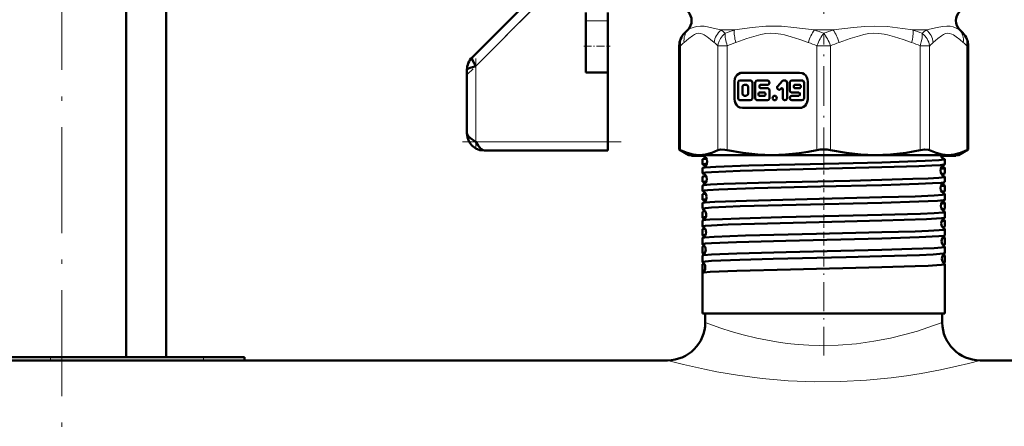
# Model space of a CAD drawing. Extents: x -1861 to 2179, y -1874 to 646.
# Tile 50 of 73: x 220 to 332, y -148 to -102. Entities that reach past the tile are written whole.
import ezdxf

# ---------------------------------------------------------------- set-up
doc = ezdxf.new("R2010")
doc.units = 0
doc.linetypes.add('DASHDOT', pattern=[18.5, 12, -3, 0.5, -3])

msp = doc.modelspace()

# ---------------------------------------------------------------- linework, layer by layer
at = {"color": 7, "linetype": 'DASHDOT', "lineweight": 18}
for p, q in [((225.1, -162.75), (225.1, 112.05)), ((311.57, -70.37), (311.57, -106.06))]:
    msp.add_line(p, q, dxfattribs=at)
at = {"color": 7, "lineweight": 50}
for p, q in [((232.4, -139.85), (232.4, 42.15)), ((236.92, -139.85), (236.92, 26.15)), ((277.85, -99.62), (271.65, -105.82)), ((284.57, -100.73), (284.57, -101.69)), ((284.57, -104.55), (284.57, -101.69)), ((287.07, -100.73), (287.07, -101.69)), ((287.07, -104.55), (287.07, -101.69)), ((326.57, -101.69), (326.57, -101.61)), ((296.13, -102.71), (295.76, -103.08)), ((327, -102.71), (327.38, -103.08)), ((284.57, -107.55), (284.57, -104.55)), ((287.07, -107.55), (287.07, -104.55)), ((295.17, -116.27), (295.17, -104.5)), ((327.96, -116.27), (327.96, -104.5)), ((271.07, -107.23), (271.07, -114.4)), ((284.57, -107.55), (287.07, -107.55)), ((287.07, -107.55), (287.07, -115.4)), ((308.83, -107.56), (302.35, -107.56)), ((301.43, -108.56), (301.43, -110.56)), ((301.85, -108.69), (301.85, -110.43)), ((303.23, -108.43), (302.09, -108.43)), ((302.33, -109.2), (302.33, -109.92)), ((302.76, -108.94), (302.57, -108.94)), ((302.99, -109.92), (302.99, -109.2)), ((303.47, -110.43), (303.47, -108.69)), ((303.8, -108.69), (303.8, -110.43)), ((305.17, -108.43), (304.04, -108.43)), ((304.27, -109.2), (304.27, -109.04)), ((304.37, -108.94), (305.17, -108.94)), ((305.17, -109.3), (304.37, -109.3)), ((306.86, -108.5), (306.34, -109.07)), ((306.67, -109.44), (306.77, -109.33)), ((306.93, -109.4), (306.93, -110.43)), ((307.17, -108.43), (307.03, -108.43)), ((307.4, -110.43), (307.4, -108.69)), ((307.72, -108.69), (307.72, -109.56)), ((309.09, -108.43), (307.96, -108.43)), ((308.19, -109.04), (308.19, -109.2)), ((308.86, -108.94), (308.29, -108.94)), ((308.29, -109.3), (308.86, -109.3)), ((308.95, -109.2), (308.95, -109.04)), ((309.33, -110.43), (309.33, -108.69)), ((309.76, -110.56), (309.76, -108.56)), ((302.57, -110.17), (302.76, -110.17)), ((304.18, -109.92), (304.18, -110.07)), ((304.84, -109.81), (304.28, -109.81)), ((304.28, -110.17), (304.84, -110.17)), ((304.94, -110.07), (304.94, -109.92)), ((305.41, -110.43), (305.41, -109.56)), ((307.96, -109.81), (308.76, -109.81)), ((308.76, -110.17), (307.96, -110.17)), ((308.86, -109.92), (308.86, -110.07)), ((302.09, -110.69), (303.23, -110.69)), ((302.35, -111.56), (308.83, -111.56)), ((304.04, -110.69), (305.17, -110.69)), ((307.96, -110.69), (309.09, -110.69)), ((287.07, -115.4), (287.07, -116.4)), ((287.07, -116.4), (273.07, -116.4)), ((295.17, -116.27), (295.32, -116.35)), ((296.27, -116.9), (295.17, -116.27)), ((296.27, -116.9), (297.43, -116.9)), ((296.57, -116.9), (296.57, -117)), ((297.93, -117), (296.57, -117)), ((297.43, -116.9), (305.71, -116.9)), ((297.81, -116.94), (297.81, -116.9)), ((305.71, -116.9), (311.57, -116.9)), ((311.57, -116.9), (317.42, -116.9)), ((317.42, -116.9), (325.7, -116.9)), ((326.57, -117), (324.85, -117)), ((325.7, -116.9), (326.87, -116.9)), ((326.57, -117), (326.57, -116.9)), ((326.87, -116.9), (327.96, -116.27)), ((327.81, -116.35), (327.96, -116.27)), ((297.81, -117.95), (297.81, -117.39)), ((297.81, -118.96), (297.81, -118.38)), ((325.32, -117.95), (325.32, -117.39)), ((325.32, -118.96), (325.32, -118.38)), ((297.81, -119.96), (297.81, -119.38)), ((325.32, -119.96), (325.32, -119.38)), ((297.81, -120.97), (297.81, -120.37)), ((325.32, -120.97), (325.32, -120.37)), ((297.81, -121.98), (297.81, -121.37)), ((325.32, -121.98), (325.32, -121.37)), ((297.81, -122.98), (297.81, -122.36)), ((325.32, -122.98), (325.32, -122.36)), ((297.81, -123.99), (297.81, -123.35)), ((325.32, -123.99), (325.32, -123.35)), ((297.81, -125), (297.81, -124.34)), ((325.32, -125), (325.32, -124.34)), ((297.81, -126.01), (297.81, -125.33)), ((325.32, -126.01), (325.32, -125.33)), ((297.81, -127.02), (297.81, -126.33)), ((297.81, -128.03), (297.81, -127.32)), ((325.32, -127.02), (325.32, -126.33)), ((325.32, -128.03), (325.32, -127.32)), ((297.81, -129.04), (297.81, -128.31)), ((325.32, -129.04), (325.32, -128.31)), ((297.81, -130.28), (297.81, -129.29)), ((325.32, -134.9), (325.32, -129.29)), ((297.81, -134.9), (297.81, -130.28)), ((325.32, -134.9), (325.32, -130.28)), ((318.16, -134.9), (297.81, -134.9)), ((298.12, -135.9), (298.12, -134.9)), ((325.32, -134.9), (318.16, -134.9)), ((325.02, -135.9), (325.02, -134.9)), ((325.02, -135.9), (325.02, -134.9)), ((9.32, -140.2), (293.82, -140.2)), ((223.81, -139.85), (210.73, -139.85)), ((241.18, -139.85), (223.81, -139.85)), ((245.82, -139.85), (241.18, -139.85)), ((293.82, -140.2), (245.81, -140.2)), ((245.82, -139.85), (245.82, -140.2)), ((377.31, -140.2), (329.32, -140.2)), ((329.32, -140.2), (643.57, -140.2))]:
    msp.add_line(p, q, dxfattribs=at)
at = {"color": 7, "linetype": 'DASHDOT', "lineweight": 18, "ltscale": 0.296716}
msp.add_line((279.54, -99.34), (271.15, -107.74), dxfattribs=at)
at = {"color": 7, "lineweight": 18}
for p, q in [((272.07, -106.82), (278.71, -100.17)), ((287.07, -101.69), (284.57, -101.69)), ((296.16, -102.71), (296.13, -102.71)), ((299.91, -102.71), (301.44, -102.71)), ((310.49, -102.71), (312.64, -102.71)), ((321.7, -102.71), (323.22, -102.71)), ((326.97, -102.71), (327, -102.71)), ((295.17, -104.5), (295.32, -104.5)), ((295.32, -104.5), (295.32, -116.35)), ((299.54, -116.35), (299.54, -104.5)), ((299.54, -104.5), (300.62, -104.5)), ((300.62, -104.5), (300.62, -116.35)), ((310.8, -116.35), (310.8, -104.5)), ((311.57, -104.5), (310.8, -104.5)), ((312.33, -104.5), (311.57, -104.5)), ((312.33, -104.5), (312.33, -116.35)), ((322.51, -116.35), (322.51, -104.5)), ((322.51, -104.5), (323.59, -104.5)), ((323.59, -104.5), (323.59, -116.35)), ((327.81, -116.35), (327.81, -104.5)), ((327.81, -104.5), (327.96, -104.5)), ((272.07, -115.4), (272.07, -106.82)), ((287.07, -115.4), (272.07, -115.4)), ((223.81, -139.85), (223.81, -140.2)), ((241.18, -139.85), (241.18, -140.2))]:
    msp.add_line(p, q, dxfattribs=at)
at = {"color": 7, "linetype": 'DASHDOT', "lineweight": 18, "ltscale": 0.376445}
msp.add_line((311.57, -118.3), (311.57, -103.24), dxfattribs=at)
at = {"color": 7, "linetype": 'DASHDOT', "lineweight": 18, "ltscale": 0.075}
msp.add_line((284.32, -104.55), (287.32, -104.55), dxfattribs=at)
at = {"color": 7, "linetype": 'DASHDOT', "lineweight": 18, "ltscale": 0.257574}
msp.add_line((272.07, -105.96), (272.07, -116.26), dxfattribs=at)
at = {"color": 7, "linetype": 'DASHDOT', "lineweight": 18, "ltscale": 0.45}
msp.add_line((270.57, -115.4), (288.57, -115.4), dxfattribs=at)
at = {"color": 7, "linetype": 'DASHDOT', "lineweight": 18, "ltscale": 0.037488}
msp.add_line((311.57, -119.1), (311.57, -117.6), dxfattribs=at)
at = {"color": 7, "linetype": 'DASHDOT', "lineweight": 18, "ltscale": 0.038128}
msp.add_line((311.57, -121.11), (311.57, -119.59), dxfattribs=at)
at = {"color": 7, "linetype": 'DASHDOT', "lineweight": 18, "ltscale": 0.0389}
msp.add_line((311.57, -123.13), (311.57, -121.57), dxfattribs=at)
at = {"color": 7, "linetype": 'DASHDOT', "lineweight": 18, "ltscale": 0.03981}
msp.add_line((311.57, -125.15), (311.57, -123.56), dxfattribs=at)
at = {"color": 7, "linetype": 'DASHDOT', "lineweight": 18, "ltscale": 0.040864}
msp.add_line((311.57, -127.17), (311.57, -125.54), dxfattribs=at)
at = {"color": 7, "linetype": 'DASHDOT', "lineweight": 18, "ltscale": 0.042071}
msp.add_line((311.57, -129.2), (311.57, -127.51), dxfattribs=at)
at = {"color": 7, "linetype": 'DASHDOT', "lineweight": 18, "ltscale": 0.273551}
msp.add_line((311.57, -139.66), (311.57, -128.72), dxfattribs=at)
at = {"color": 7, "lineweight": 18}
for points in [[(296.16, -102.71), (296.52, -102.51), (296.74, -102.42), (297.13, -102.3), (297.59, -102.26)], [(297.59, -102.26), (298.01, -102.29), (298.38, -102.35), (299.16, -102.53), (299.91, -102.71)], [(301.44, -102.71), (303.46, -102.42), (304.98, -102.28), (305.78, -102.26)], [(305.78, -102.26), (306.76, -102.29), (308.19, -102.42), (310.49, -102.71)], [(312.64, -102.71), (314.95, -102.42), (316.22, -102.3), (317.36, -102.26)], [(317.36, -102.26), (318.79, -102.33), (320.52, -102.53), (321.7, -102.71)], [(323.22, -102.71), (324.45, -102.42), (325.05, -102.3), (325.55, -102.26)], [(325.55, -102.26), (325.93, -102.29), (326.25, -102.37), (326.53, -102.48), (326.97, -102.71)], [(299.13, -104.13), (298.73, -103.79), (298.33, -103.47), (298.01, -103.25), (297.84, -103.17), (297.59, -103.09), (297.37, -103.07), (297.13, -103.12), (296.9, -103.22), (296.68, -103.36), (296.25, -103.69), (295.73, -104.13)], [(300.39, -103.08), (300.08, -103.36), (299.84, -103.68), (299.68, -103.99), (299.58, -104.28), (299.54, -104.5)], [(309.82, -104.13), (308.86, -103.79), (307.89, -103.47), (307.11, -103.25), (306.71, -103.17), (306.1, -103.09), (305.55, -103.07), (304.98, -103.12), (304.42, -103.22), (303.9, -103.36), (302.85, -103.69), (301.6, -104.13)], [(321.53, -104.13), (320.57, -103.79), (319.6, -103.47), (318.82, -103.25), (318.42, -103.17), (317.81, -103.09), (317.26, -103.07), (316.69, -103.12), (316.13, -103.22), (315.61, -103.36), (314.56, -103.69), (313.31, -104.13)], [(322.51, -104.5), (322.64, -104.06), (322.73, -103.65), (322.75, -103.35), (322.74, -103.08)], [(327.4, -104.13), (327.01, -103.79), (326.61, -103.47), (326.28, -103.25), (326.11, -103.17), (325.86, -103.09), (325.64, -103.07), (325.4, -103.12), (325.17, -103.22), (324.95, -103.36), (324.52, -103.69), (324, -104.13)], [(298.12, -135.9), (299.9, -136.54), (301.06, -136.91), (302.43, -137.3), (303.96, -137.67), (306.22, -138.1), (307.42, -138.27), (308.65, -138.4), (309.88, -138.48), (311.13, -138.52), (313.22, -138.48), (315.28, -138.32), (317.26, -138.04), (319.14, -137.68), (320.76, -137.28), (322.2, -136.87), (323.4, -136.48), (325.02, -135.9)], [(293.82, -140.2), (295.65, -140.67), (298.03, -141.21), (299.44, -141.49), (301.77, -141.89), (304.58, -142.25), (307.53, -142.51), (310.57, -142.63), (313.51, -142.61), (316.41, -142.45), (319.23, -142.18), (320.97, -141.94), (322.64, -141.68), (324.81, -141.27), (326.69, -140.86), (328, -140.54), (329.32, -140.2)]]:
    msp.add_lwpolyline(points, dxfattribs=at)
at = {"color": 7, "lineweight": 50}
for points in [[(271.65, -105.82), (271.63, -105.86), (271.63, -105.91), (271.65, -106.02), (271.74, -106.22), (272.07, -106.82)], [(272.07, -106.82), (271.45, -106.99), (271.24, -107.07), (271.11, -107.15), (271.08, -107.19), (271.07, -107.23)], [(302.35, -107.56), (302.13, -107.59), (301.92, -107.67), (301.74, -107.81), (301.59, -107.99), (301.49, -108.21), (301.43, -108.56)], [(309.76, -108.56), (309.73, -108.32), (309.65, -108.09), (309.52, -107.89), (309.35, -107.73), (309.15, -107.62), (308.83, -107.56)], [(302.09, -108.43), (301.95, -108.48), (301.87, -108.61), (301.85, -108.69)], [(302.57, -108.94), (302.43, -108.99), (302.34, -109.12), (302.33, -109.2)], [(302.99, -109.2), (302.95, -109.05), (302.83, -108.95), (302.76, -108.94)], [(303.47, -108.69), (303.42, -108.53), (303.3, -108.44), (303.23, -108.43)], [(304.04, -108.43), (303.9, -108.48), (303.81, -108.61), (303.8, -108.69)], [(305.17, -108.94), (305.26, -108.92), (305.35, -108.86), (305.41, -108.69), (305.35, -108.51), (305.26, -108.45), (305.17, -108.43)], [(305.41, -109.56), (305.37, -109.41), (305.24, -109.31), (305.17, -109.3)], [(306.34, -109.07), (306.28, -109.15), (306.27, -109.27), (306.34, -109.44), (306.49, -109.51), (306.56, -109.5), (306.67, -109.44)], [(307.4, -108.69), (307.36, -108.53), (307.24, -108.44), (307.17, -108.43)], [(307.96, -108.43), (307.82, -108.48), (307.73, -108.61), (307.72, -108.69)], [(309.33, -108.69), (309.28, -108.53), (309.16, -108.44), (309.09, -108.43)], [(301.43, -110.56), (301.46, -110.8), (301.54, -111.02), (301.66, -111.22), (301.83, -111.38), (302.03, -111.5), (302.35, -111.56)], [(301.85, -110.43), (301.9, -110.58), (302.02, -110.68), (302.09, -110.69)], [(302.33, -109.92), (302.37, -110.07), (302.49, -110.16), (302.57, -110.17)], [(302.76, -110.17), (302.89, -110.12), (302.98, -110), (302.99, -109.92)], [(303.23, -110.69), (303.37, -110.64), (303.45, -110.51), (303.47, -110.43)], [(303.8, -110.43), (303.85, -110.58), (303.97, -110.68), (304.04, -110.69)], [(305.17, -110.69), (305.31, -110.64), (305.4, -110.51), (305.41, -110.43)], [(306.93, -110.43), (306.98, -110.58), (307.1, -110.68), (307.17, -110.69)], [(307.17, -110.69), (307.3, -110.64), (307.39, -110.51), (307.4, -110.43)], [(307.72, -109.56), (307.76, -109.71), (307.89, -109.8), (307.96, -109.81)], [(308.83, -111.56), (309.05, -111.53), (309.26, -111.44), (309.45, -111.3), (309.59, -111.12), (309.7, -110.91), (309.76, -110.56)], [(309.09, -110.69), (309.23, -110.64), (309.32, -110.51), (309.33, -110.43)], [(271.07, -114.4), (271.12, -114.61), (271.27, -114.82), (271.62, -115.11), (272.07, -115.4)], [(273.07, -116.4), (272.54, -116.34), (272.06, -116.15), (271.64, -115.83), (271.32, -115.4), (271.13, -114.92), (271.07, -114.4)], [(272.07, -115.4), (272.34, -115.82), (272.48, -116.01), (272.69, -116.23), (272.87, -116.35), (273.07, -116.4)], [(295.32, -116.35), (296.05, -116.66), (296.75, -116.84), (297.43, -116.9)], [(297.43, -116.9), (298.14, -116.84), (298.88, -116.64), (299.54, -116.35)], [(297.81, -116.94), (297.81, -116.94), (297.81, -116.94), (297.82, -116.93), (297.84, -116.92), (297.93, -116.9)], [(297.85, -116.97), (297.82, -116.96), (297.81, -116.95), (297.81, -116.95), (297.81, -116.94)], [(299.54, -116.35), (299.68, -116.3), (299.87, -116.27), (300.34, -116.3), (300.62, -116.35)], [(300.62, -116.35), (302.39, -116.66), (304.07, -116.84), (305.71, -116.9)], [(305.71, -116.9), (307.24, -116.85), (308.77, -116.7), (309.79, -116.54), (310.8, -116.35)], [(312.33, -116.35), (314.1, -116.66), (315.78, -116.84), (317.42, -116.9)], [(317.42, -116.9), (319.14, -116.84), (320.91, -116.64), (322.51, -116.35)], [(322.51, -116.35), (323.04, -116.27), (323.45, -116.3), (323.59, -116.35)], [(323.59, -116.35), (324.33, -116.66), (325.02, -116.84), (325.7, -116.9)], [(325.7, -116.9), (326.38, -116.84), (327.08, -116.66), (327.81, -116.35)], [(297.81, -117.39), (297.81, -117.38), (297.81, -117.38), (297.82, -117.37), (297.86, -117.36)], [(297.81, -117.95), (297.81, -117.95), (297.81, -117.94), (297.82, -117.93), (297.86, -117.92), (298.31, -117.86)], [(297.81, -118.96), (297.81, -118.95), (297.81, -118.95), (297.82, -118.94), (297.84, -118.93), (298.13, -118.89), (298.83, -118.83), (302.08, -118.7), (306.26, -118.58), (318.16, -118.29)], [(297.81, -118.38), (297.81, -118.38), (297.81, -118.37), (297.82, -118.37), (297.85, -118.36)], [(298.34, -117.62), (298.3, -117.91), (298.12, -118.19), (297.87, -118.35), (297.85, -118.36)], [(297.85, -118.36), (298.11, -118.32), (299.33, -118.23), (303.08, -118.1), (310.04, -117.92), (318.16, -117.73)], [(318.16, -117.73), (323.09, -117.57), (324.65, -117.49), (325.25, -117.42), (325.3, -117.41), (325.32, -117.4), (325.32, -117.39), (325.32, -117.39), (325.32, -117.39)], [(318.16, -118.29), (322.37, -118.16), (323.84, -118.1), (324.84, -118.04), (325.2, -117.99), (325.29, -117.97)], [(324.83, -118.47), (325.27, -118.41), (325.31, -118.4), (325.32, -118.39), (325.32, -118.39), (325.32, -118.38)], [(325.32, -117.39), (325.32, -117.38), (325.32, -117.38), (325.31, -117.37), (325.28, -117.36)], [(325.32, -118.38), (325.32, -118.38), (325.32, -118.37), (325.31, -118.37), (325.28, -118.36)], [(318.16, -119.72), (321.67, -119.61), (323.43, -119.55), (324.65, -119.48), (325.25, -119.41), (325.3, -119.4), (325.32, -119.39), (325.32, -119.38), (325.32, -119.38), (325.32, -119.38)], [(324.91, -119.04), (325.22, -119), (325.29, -118.98)], [(297.81, -119.96), (297.81, -119.96), (297.81, -119.95), (297.82, -119.95), (297.86, -119.93), (298.28, -119.88)], [(297.81, -120.97), (297.81, -120.97), (297.81, -120.96), (297.81, -120.96), (297.83, -120.95), (298.02, -120.91), (298.4, -120.87), (299.65, -120.8), (303.71, -120.66), (311.24, -120.47), (318.16, -120.31)], [(297.84, -120.35), (297.92, -120.33), (298.72, -120.26), (300.21, -120.18), (305.47, -120.02), (314.52, -119.81), (318.16, -119.72)], [(318.16, -120.31), (322.34, -120.18), (323.9, -120.11), (324.88, -120.04), (325.22, -120), (325.3, -119.98)], [(324.87, -120.45), (325.27, -120.4), (325.31, -120.39), (325.32, -120.38), (325.32, -120.37), (325.32, -120.37)], [(297.83, -121.35), (297.9, -121.33), (298.17, -121.29)], [(297.83, -122.34), (297.88, -122.33), (298.06, -122.3), (299.19, -122.22), (302.82, -122.08), (309.67, -121.91), (318.16, -121.7)], [(318.16, -121.7), (321.93, -121.59), (324.11, -121.5), (325.04, -121.43), (325.29, -121.39), (325.31, -121.38), (325.32, -121.37), (325.32, -121.37), (325.32, -121.37)], [(324.95, -121.04), (325.23, -121.01), (325.3, -120.99)], [(297.81, -121.98), (297.81, -121.97), (297.81, -121.97), (297.82, -121.96), (297.85, -121.95), (298.24, -121.9)], [(297.81, -122.98), (297.81, -122.98), (297.81, -122.98), (297.82, -122.97), (297.84, -122.96), (298.13, -122.92), (298.84, -122.86), (302.08, -122.72), (308.43, -122.55), (318.16, -122.32)], [(318.16, -122.32), (322.36, -122.19), (324.47, -122.09), (325.18, -122.02), (325.31, -121.99)], [(324.91, -122.44), (325.28, -122.38), (325.31, -122.37), (325.32, -122.37), (325.32, -122.36), (325.32, -122.36)], [(297.81, -123.99), (297.81, -123.99), (297.81, -123.98), (297.82, -123.98), (297.85, -123.97), (298.19, -123.92)], [(297.82, -123.33), (297.89, -123.32), (298.13, -123.28)], [(297.82, -124.33), (297.89, -124.31), (298.17, -124.27), (298.64, -124.23), (300.08, -124.16), (302.01, -124.09), (306.83, -123.96), (318.16, -123.69)], [(318.16, -123.69), (322.55, -123.56), (324.12, -123.48), (325.11, -123.41), (325.27, -123.38), (325.31, -123.37), (325.32, -123.36), (325.32, -123.36), (325.32, -123.35)], [(318.16, -124.34), (323.25, -124.17), (324.92, -124.07), (325.24, -124.03), (325.31, -124.01)], [(324.99, -123.06), (325.25, -123.02), (325.31, -123)], [(297.81, -125), (297.81, -125), (297.81, -124.99), (297.82, -124.99), (297.84, -124.98), (298.13, -124.93), (298.83, -124.88), (300.73, -124.79), (303.71, -124.69), (313.95, -124.44), (318.16, -124.34)], [(324.95, -124.42), (325.28, -124.37), (325.31, -124.36), (325.32, -124.35), (325.32, -124.35), (325.32, -124.34)], [(325.03, -125.07), (325.26, -125.03), (325.31, -125.02)], [(297.81, -126.01), (297.81, -126.01), (297.81, -126), (297.82, -126), (297.84, -125.99), (298.15, -125.94)], [(297.82, -125.32), (297.87, -125.3), (298.09, -125.27)], [(297.82, -126.31), (297.86, -126.3), (298.02, -126.27), (299.12, -126.19), (302.68, -126.05), (310.75, -125.85), (318.16, -125.67)], [(318.16, -125.67), (321.96, -125.56), (323.47, -125.5), (324.67, -125.43), (325.25, -125.37), (325.3, -125.35), (325.32, -125.35), (325.32, -125.34), (325.32, -125.34), (325.32, -125.33)], [(318.16, -126.36), (322.41, -126.23), (324.64, -126.11), (325.2, -126.06), (325.29, -126.04), (325.31, -126.03)], [(297.81, -127.02), (297.81, -127.02), (297.81, -127.01), (297.82, -127.01), (297.84, -127), (298.13, -126.95), (298.83, -126.9), (301.68, -126.78), (307.25, -126.62), (318.16, -126.36)], [(297.82, -127.3), (297.86, -127.29), (298.05, -127.26)], [(318.16, -127.65), (321.57, -127.55), (324.09, -127.45), (324.94, -127.39), (325.28, -127.34), (325.31, -127.33), (325.32, -127.32), (325.32, -127.32), (325.32, -127.32)], [(325, -126.39), (325.29, -126.35), (325.31, -126.34), (325.32, -126.33), (325.32, -126.33), (325.32, -126.33)], [(325.08, -127.08), (325.27, -127.05), (325.31, -127.03)], [(297.81, -128.03), (297.81, -128.03), (297.81, -128.03), (297.82, -128.02), (297.84, -128.01), (298.1, -127.97)], [(297.81, -129.04), (297.81, -129.04), (297.81, -129.04), (297.82, -129.03), (297.84, -129.02), (298.13, -128.97), (298.83, -128.92), (302.03, -128.79), (305.84, -128.68), (314.13, -128.48), (318.16, -128.38)], [(297.82, -128.29), (297.85, -128.28), (297.97, -128.26), (298.84, -128.18), (301.69, -128.06), (307.29, -127.91), (318.16, -127.65)], [(318.16, -128.38), (322.42, -128.25), (323.98, -128.18), (325.11, -128.09), (325.28, -128.06), (325.32, -128.04)], [(325.04, -128.37), (325.29, -128.33), (325.31, -128.32), (325.32, -128.31), (325.32, -128.31), (325.32, -128.31)], [(297.81, -129.28), (297.85, -129.27), (298, -129.24)], [(297.81, -130.27), (297.84, -130.26), (297.94, -130.24), (298.67, -130.17), (301.71, -130.04), (307.78, -129.88), (318.16, -129.63)], [(318.16, -129.63), (321.93, -129.52), (323.43, -129.46), (324.91, -129.37), (325.26, -129.33), (325.3, -129.31), (325.32, -129.31), (325.32, -129.3), (325.32, -129.3), (325.32, -129.29)], [(325.12, -129.1), (325.28, -129.07), (325.32, -129.06)]]:
    msp.add_lwpolyline(points, dxfattribs=at)
for centre, radius, start, end in [((295.07, -101.65), 1.5, 315, 45), ((328.07, -101.65), 1.5, 135, 225), ((297.17, -104.5), 2, 135, 180), ((325.96, -104.5), 2, 360, 45), ((273.05, -107.22), 1.98, 134.808, 180.192), ((273.05, -107.22), 1.98, 134.808, 180.192), ((304.37, -109.04), 0.099, 92.7194, 182.4973), ((304.37, -109.2), 0.099, 177.499, 267.2768), ((306.84, -109.39), 0.0913, 90.5034, 137.9633), ((306.83, -109.4), 0.099, 357.4988, 87.2772), ((307.03, -108.66), 0.228, 90.5034, 137.9633), ((308.29, -109.04), 0.099, 92.7495, 182.4757), ((308.29, -109.2), 0.099, 177.5221, 267.2398), ((308.85, -109.04), 0.099, 357.5221, 87.2398), ((308.85, -109.2), 0.099, 272.7495, 2.4757), ((304.28, -109.91), 0.099, 92.7495, 182.4757), ((304.28, -110.08), 0.099, 177.5221, 267.2398), ((304.84, -109.91), 0.099, 357.5221, 87.2398), ((304.84, -110.08), 0.099, 272.7495, 2.4757), ((308.76, -109.91), 0.099, 357.499, 87.2768), ((308.76, -110.08), 0.099, 272.7194, 2.4973), ((297.61, -117.66), 0.727, 2.6288, 71.2194), ((297.66, -116.71), 0.682, 286.9336, 317.0682), ((298.44, -120.22), 2.92, 93.6253, 101.4711), ((311.55, -120), 3.73, 89.8318, 101.6737), ((311.58, -120), 3.73, 78.3264, 90.1681), ((325.49, -116.68), 0.717, 198.1244, 252.3534), ((324.32, -110.81), 6.24, 274.9912, 277.2212), ((325.51, -117.65), 0.716, 115.7621, 138.5898), ((297.84, -117.93), 0.0457, 211.5171, 265.8517), ((297.61, -118.63), 0.697, 41.0859, 70.9605), ((325.54, -118.66), 0.73, 109.8155, 180.6518), ((325.49, -117.7), 0.688, 223.0373, 252.1336), ((325.29, -117.93), 0.0457, 274.1483, 328.4829), ((297.84, -118.94), 0.0392, 208.7329, 264.2921), ((297.84, -119.4), 0.0451, 94.0544, 148.3), ((297.58, -119.66), 0.73, 2.7344, 69.1449), ((297.62, -118.7), 0.693, 288.9306, 316.8861), ((298.35, -121.61), 2.32, 93.4279, 102.7421), ((325.54, -118.67), 0.73, 179.8586, 250.2518), ((325.54, -119.64), 0.703, 110.2478, 138.8396), ((325.29, -118.94), 0.0392, 275.7079, 331.2671), ((325.29, -119.4), 0.0451, 31.7, 85.9456), ((297.84, -119.95), 0.034, 206.0792, 262.5766), ((297.84, -120.39), 0.0385, 95.5963, 151.1796), ((297.57, -120.64), 0.704, 41.2312, 68.5575), ((297.57, -119.67), 0.732, 290.9016, 3.417), ((325.57, -120.66), 0.732, 112.0575, 180.5678), ((325.57, -120.67), 0.732, 179.9532, 248.0006), ((325.54, -119.7), 0.698, 223.1879, 249.8785), ((325.29, -119.95), 0.034, 277.4234, 333.9208), ((325.29, -120.39), 0.0385, 28.8204, 84.4037), ((297.83, -120.96), 0.03, 203.6851, 260.8045), ((297.84, -121.38), 0.0333, 97.3311, 153.7884), ((297.54, -121.66), 0.732, 2.8077, 66.7538), ((297.58, -120.69), 0.702, 291.3572, 316.7475), ((297.54, -121.67), 0.734, 293.2627, 3.3563), ((325.58, -121.64), 0.711, 112.7943, 138.6853), ((325.3, -120.96), 0.03, 279.1955, 336.3149), ((325.3, -121.38), 0.0333, 26.2116, 82.6689), ((297.83, -121.97), 0.0267, 201.4405, 258.9188), ((297.83, -122.37), 0.0293, 99.1411, 156.2477), ((297.54, -122.64), 0.71, 41.2781, 65.9275), ((325.61, -122.66), 0.734, 114.5469, 180.5173), ((325.61, -122.67), 0.734, 180.0243, 245.4829), ((325.57, -121.69), 0.705, 223.3436, 247.3374), ((325.3, -122.37), 0.0293, 23.7523, 80.8589), ((325.3, -121.97), 0.0267, 281.0812, 338.5595), ((297.83, -122.98), 0.024, 199.2867, 256.956), ((297.83, -123.36), 0.026, 101.0246, 158.5017), ((297.83, -123.99), 0.0218, 197.426, 254.9053), ((297.5, -123.66), 0.734, 2.8723, 64.1391), ((297.54, -122.69), 0.709, 294.0118, 316.6527), ((297.5, -123.67), 0.735, 295.882, 3.2943), ((297.5, -124.65), 0.716, 41.3719, 63.1158), ((325.65, -124.66), 0.736, 117.2651, 180.4506), ((325.62, -123.65), 0.717, 115.5131, 138.6019), ((325.3, -122.98), 0.024, 283.044, 340.7133), ((325.3, -123.36), 0.026, 21.4983, 78.9754), ((325.3, -123.99), 0.0218, 285.0947, 342.574), ((297.83, -124.35), 0.0234, 102.9699, 160.4875), ((297.82, -125), 0.02, 195.7429, 252.7966), ((297.47, -125.66), 0.735, 2.9129, 61.3625), ((297.5, -124.68), 0.715, 296.8379, 316.5767), ((325.65, -124.67), 0.735, 180.0746, 242.7809), ((325.61, -123.69), 0.711, 223.3701, 244.6019), ((325.65, -125.65), 0.718, 118.3336, 138.5749), ((325.3, -124.35), 0.0234, 19.5125, 77.0301), ((325.31, -125), 0.02, 287.2034, 344.2571), ((297.83, -125.34), 0.0212, 104.9958, 162.3868), ((297.82, -126.01), 0.0184, 194.0317, 250.6853), ((297.47, -125.67), 0.737, 298.6616, 3.2545), ((297.46, -126.65), 0.724, 41.4773, 60.1266), ((325.68, -126.66), 0.737, 120.1208, 180.4082), ((325.65, -125.69), 0.709, 223.319, 241.7799), ((325.3, -125.34), 0.0212, 17.6132, 75.0042), ((325.31, -126.01), 0.0184, 289.3147, 345.9683), ((297.82, -126.33), 0.0194, 106.979, 164.1647), ((297.82, -127.02), 0.0171, 192.5559, 248.4905), ((297.82, -127.32), 0.0178, 109.2015, 165.8469), ((297.43, -127.66), 0.737, 2.9537, 58.4206), ((297.46, -126.68), 0.718, 299.7713, 316.5578), ((325.68, -126.67), 0.737, 180.1165, 239.9166), ((325.69, -127.65), 0.724, 121.3649, 138.4802), ((325.31, -126.33), 0.0194, 15.8353, 73.021), ((325.31, -127.02), 0.0171, 291.5095, 347.4441), ((325.31, -127.32), 0.0178, 14.1531, 70.7985), ((297.82, -128.03), 0.016, 191.3066, 246.4728), ((297.42, -128.65), 0.725, 41.4936, 57.0847), ((297.82, -128.31), 0.0164, 111.3663, 167.4583), ((297.43, -127.67), 0.738, 301.5712, 3.2184), ((325.72, -128.66), 0.738, 123.1304, 180.3703), ((325.69, -127.68), 0.721, 223.4719, 238.7151), ((325.31, -128.31), 0.0164, 12.5417, 68.6337), ((325.31, -128.03), 0.016, 293.5272, 348.6935), ((297.82, -129.04), 0.015, 189.9359, 244.0138), ((297.39, -129.66), 0.738, 2.9796, 55.3503), ((297.42, -128.68), 0.722, 302.8421, 316.5047), ((297.82, -129.3), 0.0153, 113.4861, 168.6658), ((297.39, -129.67), 0.739, 304.6583, 3.1797), ((325.72, -128.67), 0.738, 180.1444, 236.9148), ((325.73, -129.66), 0.728, 124.4941, 138.5421), ((325.31, -129.04), 0.015, 295.9862, 350.0641), ((325.31, -129.3), 0.0153, 11.3342, 66.5139), ((297.82, -130.29), 0.0143, 115.7618, 169.947), ((293.82, -135.9), 4.3, 270, 360), ((293.82, -135.9), 4.3, 270, 360), ((329.32, -135.9), 4.3, 180, 270), ((329.32, -135.9), 4.3, 180, 270)]:
    msp.add_arc(centre, radius, start, end, dxfattribs=at)
at = {"color": 7, "lineweight": 18}
for centre, radius, start, end in [((299.61, -106.92), 5.44, 129.3559, 135.1646), ((295.99, -108.2), 6.75, 49.2926, 54.3913), ((306.98, -120.07), 18.22, 107.7111, 111.2104), ((304.73, -121.18), 19.35, 69.2976, 72.6677), ((318.4, -121.18), 19.35, 107.3323, 110.7024), ((316.15, -120.07), 18.22, 68.7896, 72.2889), ((327.14, -108.2), 6.75, 125.6087, 130.7074), ((323.52, -106.92), 5.44, 44.8354, 50.6441), ((299.51, -108.67), 5.91, 129.841, 135.1615), ((295.35, -108.67), 5.91, 44.8385, 50.159), ((307.11, -120.12), 16.91, 109.0079, 112.5497), ((304.31, -120.12), 16.91, 67.4503, 70.9921), ((318.82, -120.12), 16.91, 109.0079, 112.5497), ((316.03, -120.12), 16.91, 67.4503, 70.9921), ((327.79, -108.67), 5.91, 129.841, 135.1615), ((323.62, -108.67), 5.91, 44.8385, 50.159)]:
    msp.add_arc(centre, radius, start, end, dxfattribs=at)
for centre, major_axis, ratio, start_param, end_param in [((297.57, -104.13), (1.28, -1.54), 0.880592, 3.24575, 4.081599), ((300.98, -104.13), (-1.28, -1.54), 0.880592, 4.50733, 5.343179), ((302.36, -104.13), (0.65, -1.89), 0.364753, 3.751886, 4.587735), ((310.59, -104.13), (-0.65, -1.89), 0.364753, 4.001194, 4.837043), ((312.54, -104.13), (0.65, -1.89), 0.364753, 1.446142, 2.281991), ((320.77, -104.13), (-0.65, -1.89), 0.364753, 1.695451, 2.5313), ((322.15, -104.13), (1.28, -1.54), 0.880592, 0.940006, 1.775856), ((325.56, -104.13), (-1.28, -1.54), 0.880592, 2.201586, 3.037435), ((297.17, -104.5), (1.41, -1.41), 0.862856, 3.141593, 4.000478), ((301.39, -104.5), (0.77, -1.85), 0.357407, 3.706528, 4.565414), ((311.57, -104.5), (-0.77, -1.85), 0.357407, 4.000478, 4.859364), ((311.57, -104.5), (0.77, -1.85), 0.357407, 1.423821, 2.282707), ((321.74, -104.5), (1.41, -1.41), 0.862856, 0.858886, 1.717772), ((325.96, -104.5), (1.41, 1.41), 0.862856, 5.4243, 6.283185)]:
    msp.add_ellipse(centre, major_axis=major_axis, ratio=ratio, start_param=start_param, end_param=end_param, dxfattribs=at)
at = {"color": 7, "lineweight": 50}
msp.add_ellipse((306, -110.43), major_axis=(0, 0.257), ratio=0.92388, dxfattribs=at)
msp.add_ellipse((307.96, -110.43), major_axis=(0, 0.257), ratio=0.92388, start_param=0, end_param=3.141593, dxfattribs=at)

doc.saveas('drawing.dxf')
